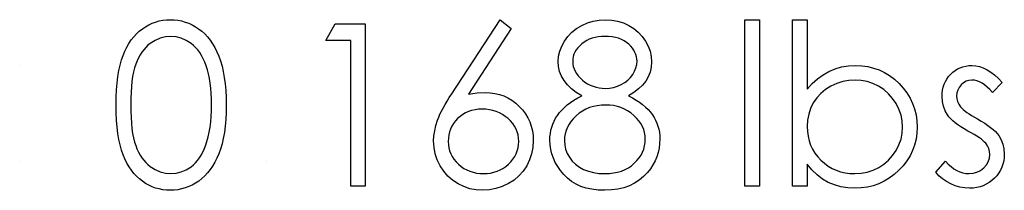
# Model space of a CAD drawing. Header units: inches. Extents: x 7.3 to 43.3, y -43.5 to -20.4.
# Tile 107 of 136: x 40.801 to 41.64, y -39.432 to -39.287. Entities that reach past the tile are written whole.
import ezdxf

# ---------------------------------------------------------------- set-up
doc = ezdxf.new("R2010")
doc.units = ezdxf.units.IN
doc.header["$LTSCALE"] = 0.5
doc.header["$MEASUREMENT"] = 0

msp = doc.modelspace()

# ---------------------------------------------------------------- linework, layer by layer
at = {"color": 7, "linetype": 'Continuous'}
for p, q in [((40.91419, -39.28991), (40.91715, -39.28883)), ((40.91715, -39.28883), (40.92016, -39.28797)), ((40.92016, -39.28797), (40.92325, -39.28737)), ((40.92325, -39.28737), (40.92639, -39.28701)), ((40.92639, -39.28701), (40.92965, -39.2869)), ((40.92965, -39.2869), (40.92965, -39.2869)), ((40.92965, -39.2869), (40.93294, -39.28701)), ((40.93294, -39.28701), (40.93617, -39.28737)), ((40.93617, -39.28737), (40.93929, -39.28797)), ((40.93929, -39.28797), (40.94235, -39.28883)), ((40.94235, -39.28883), (40.94533, -39.28991)), ((41.16928, -39.34978), (41.2104, -39.2869)), ((41.2104, -39.2869), (41.21993, -39.29438)), ((41.28471, -39.2896), (41.28971, -39.28811)), ((41.28971, -39.28811), (41.29487, -39.2872)), ((41.29487, -39.2872), (41.30025, -39.2869)), ((41.30025, -39.2869), (41.30025, -39.2869)), ((41.30025, -39.2869), (41.3055, -39.2872)), ((41.3055, -39.2872), (41.31052, -39.28811)), ((41.31052, -39.28811), (41.31535, -39.28966)), ((41.41886, -39.2869), (41.43123, -39.2869)), ((41.41886, -39.42823), (41.41886, -39.2869)), ((41.43123, -39.2869), (41.43123, -39.2869)), ((41.43123, -39.2869), (41.43123, -39.42823)), ((41.45949, -39.42823), (41.4595, -39.2869)), ((41.4595, -39.2869), (41.4595, -39.2869)), ((41.4595, -39.2869), (41.47186, -39.2869)), ((41.47186, -39.2869), (41.47186, -39.2869)), ((41.47186, -39.2869), (41.47186, -39.3458)), ((40.90083, -39.29888), (40.90326, -39.29664)), ((40.90326, -39.29664), (40.90586, -39.2946)), ((40.90586, -39.2946), (40.90856, -39.2928)), ((40.90856, -39.2928), (40.91135, -39.29123)), ((40.91135, -39.29123), (40.91419, -39.28991)), ((40.94533, -39.28991), (40.94823, -39.29123)), ((40.94823, -39.29123), (40.95107, -39.2928)), ((40.95107, -39.2928), (40.9538, -39.29463)), ((40.9538, -39.29463), (40.95643, -39.29667)), ((40.95643, -39.29667), (40.95894, -39.29899)), ((41.06201, -39.30456), (41.0701, -39.29043)), ((41.0701, -39.29043), (41.09557, -39.29043)), ((41.09557, -39.29043), (41.09557, -39.29043)), ((41.09557, -39.29043), (41.09557, -39.42823)), ((41.21993, -39.29438), (41.18352, -39.35005)), ((41.21993, -39.29438), (41.21993, -39.29438)), ((41.27155, -39.29747), (41.27546, -39.29438)), ((41.27546, -39.29438), (41.27991, -39.29173)), ((41.27991, -39.29173), (41.28471, -39.2896)), ((41.31535, -39.28966), (41.31999, -39.29178)), ((41.31999, -39.29178), (41.32429, -39.29443)), ((41.32429, -39.29443), (41.32808, -39.29755)), ((40.89446, -39.30702), (40.89644, -39.30407)), ((40.89644, -39.30407), (40.89857, -39.30136)), ((40.89857, -39.30136), (40.90083, -39.29888)), ((40.91679, -39.30443), (40.91262, -39.30705)), ((40.92107, -39.30252), (40.91679, -39.30443)), ((40.92551, -39.30142), (40.92107, -39.30252)), ((40.93007, -39.30103), (40.92551, -39.30142)), ((40.93457, -39.30142), (40.93007, -39.30103)), ((40.93007, -39.30103), (40.93007, -39.30103)), ((40.93895, -39.30252), (40.93457, -39.30142)), ((40.9432, -39.30443), (40.93895, -39.30252)), ((40.94737, -39.30705), (40.9432, -39.30443)), ((40.95894, -39.29899), (40.96128, -39.30153)), ((40.96128, -39.30153), (40.96349, -39.30429)), ((40.96349, -39.30429), (40.96556, -39.30732)), ((41.08321, -39.30456), (41.06201, -39.30456)), ((41.06201, -39.30456), (41.06201, -39.30456)), ((41.08321, -39.42823), (41.08321, -39.30456)), ((41.08321, -39.30456), (41.08321, -39.30456)), ((41.26288, -39.30923), (41.2652, -39.305)), ((41.2652, -39.305), (41.26812, -39.301)), ((41.26812, -39.301), (41.27155, -39.29747)), ((41.28413, -39.30459), (41.28201, -39.30589)), ((41.28637, -39.30351), (41.28413, -39.30459)), ((41.28877, -39.3026), (41.28637, -39.30351)), ((41.29128, -39.30191), (41.28877, -39.3026)), ((41.2939, -39.30142), (41.29128, -39.30191)), ((41.29666, -39.30114), (41.2939, -39.30142)), ((41.29956, -39.30103), (41.29666, -39.30114)), ((41.30282, -39.30114), (41.29956, -39.30103)), ((41.30586, -39.30144), (41.30282, -39.30114)), ((41.3087, -39.30197), (41.30586, -39.30144)), ((41.31135, -39.30269), (41.3087, -39.30197)), ((41.31381, -39.30362), (41.31135, -39.30269)), ((41.31607, -39.30478), (41.31381, -39.30362)), ((41.31811, -39.30614), (41.31607, -39.30478)), ((41.32808, -39.29755), (41.33139, -39.30109)), ((41.33139, -39.30109), (41.3342, -39.30506)), ((41.3342, -39.30506), (41.33647, -39.30928)), ((40.88941, -39.31718), (40.89092, -39.31356)), ((40.89092, -39.31356), (40.89261, -39.31017)), ((40.89261, -39.31017), (40.89446, -39.30702)), ((40.90704, -39.31235), (40.90544, -39.31447)), ((40.90878, -39.31039), (40.90704, -39.31235)), ((40.91063, -39.30862), (40.90878, -39.31039)), ((40.91262, -39.30705), (40.91063, -39.30862)), ((40.94936, -39.30865), (40.94737, -39.30705)), ((40.95124, -39.31047), (40.94936, -39.30865)), ((40.95303, -39.31251), (40.95124, -39.31047)), ((40.95469, -39.31478), (40.95303, -39.31251)), ((40.96556, -39.30732), (40.9675, -39.31058)), ((40.9675, -39.31058), (40.96926, -39.31409)), ((40.96926, -39.31409), (40.97092, -39.31784)), ((41.2602, -39.31787), (41.26119, -39.31353)), ((41.26119, -39.31353), (41.26288, -39.30923)), ((41.27527, -39.31246), (41.27417, -39.31431)), ((41.2766, -39.31069), (41.27527, -39.31246)), ((41.27817, -39.30901), (41.2766, -39.31069)), ((41.27999, -39.30738), (41.27817, -39.30901)), ((41.28201, -39.30589), (41.27999, -39.30738)), ((41.31996, -39.30768), (41.31811, -39.30614)), ((41.32162, -39.30937), (41.31996, -39.30768)), ((41.32305, -39.31108), (41.32162, -39.30937)), ((41.32424, -39.31282), (41.32305, -39.31108)), ((41.32523, -39.31461), (41.32424, -39.31282)), ((41.33647, -39.30928), (41.33807, -39.31364)), ((41.33807, -39.31364), (41.33904, -39.31809)), ((40.88687, -39.3254), (40.88805, -39.3211)), ((40.88805, -39.3211), (40.88941, -39.31718)), ((40.90133, -39.3219), (40.9002, -39.32474)), ((40.90257, -39.31925), (40.90133, -39.3219)), ((40.90395, -39.31676), (40.90257, -39.31925)), ((40.90544, -39.31447), (40.90395, -39.31676)), ((40.95623, -39.31726), (40.95469, -39.31478)), ((40.95767, -39.31997), (40.95623, -39.31726)), ((40.95899, -39.32286), (40.95767, -39.31997)), ((40.97092, -39.31784), (40.97238, -39.32187)), ((40.97238, -39.32187), (40.97368, -39.32623)), ((41.25987, -39.32226), (41.2602, -39.31787)), ((41.26017, -39.32656), (41.25987, -39.32226)), ((41.25987, -39.32226), (41.25987, -39.32226)), ((41.27235, -39.3203), (41.27224, -39.32245)), ((41.27224, -39.32245), (41.27224, -39.32245)), ((41.27224, -39.32245), (41.27237, -39.3246)), ((41.27273, -39.31823), (41.27235, -39.3203)), ((41.27334, -39.31624), (41.27273, -39.31823)), ((41.27417, -39.31431), (41.27334, -39.31624)), ((41.32601, -39.31646), (41.32523, -39.31461)), ((41.32656, -39.31831), (41.32601, -39.31646)), ((41.32689, -39.32021), (41.32656, -39.31831)), ((41.32678, -39.32496), (41.327, -39.32217)), ((41.327, -39.32217), (41.32689, -39.32021)), ((41.327, -39.32217), (41.327, -39.32217)), ((41.33904, -39.31809), (41.33937, -39.32264)), ((40.80143, -39.32576), (40.80143, -39.32576)), ((40.88504, -39.33518), (40.88585, -39.3301)), ((40.88585, -39.3301), (40.88687, -39.3254)), ((40.89921, -39.32783), (40.89835, -39.33128)), ((40.9002, -39.32474), (40.89921, -39.32783)), ((40.96021, -39.32601), (40.95899, -39.32286)), ((40.96128, -39.32938), (40.96021, -39.32601)), ((40.96225, -39.33297), (40.96128, -39.32938)), ((40.97368, -39.32623), (40.97476, -39.33092)), ((40.97476, -39.33092), (40.97564, -39.33595)), ((41.26114, -39.33073), (41.26017, -39.32656)), ((41.26268, -39.33476), (41.26114, -39.33073)), ((41.27237, -39.3246), (41.27276, -39.32667)), ((41.27276, -39.32667), (41.27339, -39.32872)), ((41.27339, -39.32872), (41.27433, -39.3307)), ((41.27433, -39.3307), (41.27549, -39.33264)), ((41.32344, -39.3333), (41.32498, -39.33051)), ((41.32498, -39.33051), (41.32612, -39.32775)), ((41.32612, -39.32775), (41.32678, -39.32496)), ((41.33906, -39.32711), (41.33815, -39.33134)), ((41.33937, -39.32264), (41.33906, -39.32711)), ((41.33937, -39.32264), (41.33937, -39.32264)), ((41.48541, -39.33357), (41.49041, -39.33076)), ((41.49041, -39.33076), (41.49568, -39.32858)), ((41.49568, -39.32858), (41.50118, -39.327)), ((41.50118, -39.327), (41.50695, -39.32607)), ((41.50695, -39.32607), (41.51294, -39.32576)), ((41.51294, -39.32576), (41.51294, -39.32576)), ((41.51294, -39.32576), (41.51826, -39.32601)), ((41.51826, -39.32601), (41.52342, -39.32673)), ((41.52342, -39.32673), (41.52837, -39.32792)), ((41.52837, -39.32792), (41.53311, -39.32957)), ((41.53311, -39.32957), (41.53764, -39.33172)), ((41.59577, -39.33153), (41.59776, -39.33001)), ((41.59776, -39.33001), (41.59986, -39.32872)), ((41.59986, -39.32872), (41.60207, -39.32764)), ((41.60207, -39.32764), (41.60441, -39.32681)), ((41.60441, -39.32681), (41.60687, -39.32623)), ((41.60687, -39.32623), (41.60944, -39.32587)), ((41.60944, -39.32587), (41.61214, -39.32576)), ((41.61214, -39.32576), (41.61214, -39.32576)), ((41.61214, -39.32576), (41.61534, -39.32598)), ((41.61534, -39.32598), (41.61855, -39.32665)), ((41.61855, -39.32665), (41.62177, -39.32778)), ((41.62177, -39.32778), (41.625, -39.32935)), ((41.625, -39.32935), (41.62821, -39.33137)), ((40.88441, -39.34064), (40.88504, -39.33518)), ((40.89702, -39.33923), (40.89656, -39.34373)), ((40.8976, -39.33506), (40.89702, -39.33923)), ((40.89835, -39.33128), (40.8976, -39.33506)), ((40.96302, -39.33678), (40.96225, -39.33297)), ((40.96369, -39.34083), (40.96302, -39.33678)), ((40.97564, -39.33595), (40.97633, -39.3413)), ((41.26489, -39.33865), (41.26268, -39.33476)), ((41.26774, -39.34232), (41.26489, -39.33865)), ((41.27549, -39.33264), (41.27693, -39.33454)), ((41.27693, -39.33454), (41.27861, -39.33636)), ((41.27861, -39.33636), (41.28057, -39.33816)), ((41.28057, -39.33816), (41.2827, -39.33981)), ((41.31654, -39.34028), (41.31919, -39.33824)), ((41.31919, -39.33824), (41.32148, -39.33592)), ((41.32148, -39.33592), (41.32344, -39.3333)), ((41.33448, -39.33904), (41.33172, -39.34252)), ((41.33661, -39.33531), (41.33448, -39.33904)), ((41.33815, -39.33134), (41.33661, -39.33531)), ((41.47614, -39.34108), (41.48064, -39.33702)), ((41.48064, -39.33702), (41.48541, -39.33357)), ((41.50728, -39.33846), (41.50209, -39.33945)), ((41.51263, -39.33813), (41.50728, -39.33846)), ((41.51788, -39.33846), (41.51263, -39.33813)), ((41.51263, -39.33813), (41.51263, -39.33813)), ((41.52296, -39.33945), (41.51788, -39.33846)), ((41.53764, -39.33172), (41.542, -39.33435)), ((41.542, -39.33435), (41.54614, -39.33744)), ((41.54614, -39.33744), (41.55009, -39.34103)), ((41.58951, -39.33948), (41.59075, -39.3373)), ((41.59075, -39.3373), (41.59221, -39.33523)), ((41.59221, -39.33523), (41.5939, -39.3333)), ((41.5939, -39.3333), (41.59577, -39.33153)), ((41.60715, -39.33915), (41.60491, -39.34042)), ((41.60955, -39.33838), (41.60715, -39.33915)), ((41.61214, -39.33813), (41.60955, -39.33838)), ((41.61427, -39.33829), (41.61214, -39.33813)), ((41.61214, -39.33813), (41.61214, -39.33813)), ((41.61642, -39.33879), (41.61427, -39.33829)), ((41.61857, -39.33962), (41.61642, -39.33879)), ((41.62821, -39.33137), (41.63144, -39.33382)), ((41.63144, -39.33382), (41.63469, -39.33672)), ((41.63469, -39.33672), (41.63792, -39.34009)), ((40.88366, -39.35276), (40.88394, -39.34652)), ((40.88394, -39.34652), (40.88441, -39.34064)), ((40.89656, -39.34373), (40.89622, -39.34856)), ((40.96418, -39.34511), (40.96369, -39.34083)), ((40.96457, -39.34961), (40.96418, -39.34511)), ((40.97633, -39.3413), (40.97683, -39.34702)), ((40.97683, -39.34702), (40.9771, -39.35303)), ((41.27119, -39.34566), (41.26774, -39.34232)), ((41.27527, -39.34873), (41.27119, -39.34566)), ((41.2827, -39.33981), (41.28493, -39.34125)), ((41.28493, -39.34125), (41.28722, -39.34243)), ((41.28722, -39.34243), (41.28963, -39.34343)), ((41.28963, -39.34343), (41.29211, -39.3442)), ((41.29211, -39.3442), (41.29468, -39.34475)), ((41.29468, -39.34475), (41.29733, -39.34508)), ((41.29733, -39.34508), (41.30006, -39.34519)), ((41.30006, -39.34519), (41.30356, -39.345)), ((41.30006, -39.34519), (41.30006, -39.34519)), ((41.30356, -39.345), (41.30699, -39.34439)), ((41.30699, -39.34439), (41.3103, -39.3434)), ((41.3103, -39.3434), (41.31353, -39.34202)), ((41.31353, -39.34202), (41.31654, -39.34028)), ((41.32838, -39.34572), (41.32438, -39.34873)), ((41.33172, -39.34252), (41.32838, -39.34572)), ((41.47186, -39.3458), (41.47614, -39.34108)), ((41.47186, -39.3458), (41.47186, -39.3458)), ((41.48749, -39.34627), (41.48346, -39.34958)), ((41.49207, -39.3434), (41.48749, -39.34627)), ((41.49701, -39.34108), (41.49207, -39.3434)), ((41.50209, -39.33945), (41.49701, -39.34108)), ((41.5279, -39.34108), (41.52296, -39.33945)), ((41.53264, -39.3434), (41.5279, -39.34108)), ((41.53709, -39.3463), (41.53264, -39.3434)), ((41.54106, -39.34972), (41.53709, -39.3463)), ((41.55009, -39.34103), (41.55371, -39.34495)), ((41.55371, -39.34495), (41.55682, -39.34906)), ((41.5868, -39.34939), (41.58713, -39.34674)), ((41.58713, -39.34674), (41.58771, -39.3442)), ((41.58771, -39.3442), (41.58849, -39.34177)), ((41.58849, -39.34177), (41.58951, -39.33948)), ((41.60002, -39.3466), (41.59931, -39.34906)), ((41.60121, -39.34434), (41.60002, -39.3466)), ((41.60289, -39.34221), (41.60121, -39.34434)), ((41.60491, -39.34042), (41.60289, -39.34221)), ((41.62075, -39.34078), (41.61857, -39.33962)), ((41.62291, -39.34227), (41.62075, -39.34078)), ((41.62511, -39.34409), (41.62291, -39.34227)), ((41.62732, -39.34624), (41.62511, -39.34409)), ((41.62953, -39.34873), (41.62732, -39.34624)), ((41.63792, -39.34009), (41.62953, -39.34873)), ((40.88358, -39.35938), (40.88366, -39.35276)), ((40.896, -39.35378), (40.89595, -39.35933)), ((40.89622, -39.34856), (40.896, -39.35378)), ((40.96476, -39.35436), (40.96457, -39.34961)), ((40.96485, -39.35933), (40.96476, -39.35436)), ((40.9771, -39.35303), (40.97721, -39.35938)), ((41.16353, -39.35902), (41.16527, -39.35607)), ((41.16527, -39.35607), (41.1672, -39.35298)), ((41.1672, -39.35298), (41.16928, -39.34978)), ((41.16928, -39.34978), (41.16928, -39.34978)), ((41.18352, -39.35005), (41.19081, -39.34906)), ((41.18352, -39.35005), (41.18352, -39.35005)), ((41.19081, -39.34906), (41.19779, -39.34873)), ((41.19779, -39.34873), (41.19779, -39.34873)), ((41.19779, -39.34873), (41.20199, -39.34892)), ((41.20199, -39.34892), (41.20602, -39.34947)), ((41.20602, -39.34947), (41.20988, -39.35038)), ((41.20988, -39.35038), (41.21358, -39.35168)), ((41.21358, -39.35168), (41.21711, -39.35334)), ((41.21711, -39.35334), (41.22051, -39.35535)), ((41.22051, -39.35535), (41.22371, -39.35775)), ((41.27033, -39.35723), (41.27331, -39.35524)), ((41.27331, -39.35524), (41.27651, -39.35331)), ((41.27999, -39.35146), (41.27527, -39.34873)), ((41.27651, -39.35331), (41.27999, -39.35146)), ((41.27999, -39.35146), (41.27999, -39.35146)), ((41.31979, -39.35146), (41.32316, -39.35326)), ((41.32438, -39.34873), (41.3198, -39.35146)), ((41.32316, -39.35326), (41.32628, -39.3551)), ((41.32628, -39.3551), (41.32915, -39.35704)), ((41.47998, -39.35337), (41.47708, -39.35762)), ((41.48346, -39.34958), (41.47998, -39.35337)), ((41.54454, -39.35367), (41.54106, -39.34972)), ((41.54755, -39.35814), (41.54454, -39.35367)), ((41.55682, -39.34906), (41.55947, -39.35339)), ((41.55947, -39.35339), (41.56166, -39.35792)), ((41.58669, -39.35218), (41.5868, -39.34939)), ((41.58697, -39.35643), (41.58669, -39.35218)), ((41.58669, -39.35218), (41.58669, -39.35218)), ((41.59931, -39.34906), (41.59906, -39.35168)), ((41.59906, -39.35168), (41.59906, -39.35168)), ((41.59906, -39.35168), (41.59928, -39.35406)), ((41.59928, -39.35406), (41.59991, -39.35635)), ((41.62953, -39.34873), (41.62953, -39.34873)), ((40.88366, -39.36595), (40.88358, -39.35938)), ((40.89595, -39.35933), (40.896, -39.36485)), ((40.96451, -39.3691), (40.96476, -39.3643)), ((40.96476, -39.3643), (40.96485, -39.35933)), ((40.96485, -39.35933), (40.96485, -39.35933)), ((40.97721, -39.35938), (40.9771, -39.3657)), ((40.97721, -39.35938), (40.97721, -39.35938)), ((41.16053, -39.36463), (41.16193, -39.36189)), ((41.16193, -39.36189), (41.16353, -39.35902)), ((41.18622, -39.36399), (41.18352, -39.36485)), ((41.18907, -39.36336), (41.18622, -39.36399)), ((41.19205, -39.363), (41.18907, -39.36336)), ((41.19519, -39.36286), (41.19205, -39.363)), ((41.19837, -39.363), (41.19519, -39.36286)), ((41.20141, -39.36336), (41.19837, -39.363)), ((41.20433, -39.36399), (41.20141, -39.36336)), ((41.20715, -39.36485), (41.20433, -39.36399)), ((41.22371, -39.35775), (41.22677, -39.36051)), ((41.22677, -39.36051), (41.22956, -39.36355)), ((41.22956, -39.36355), (41.23199, -39.36675)), ((41.26095, -39.36584), (41.26291, -39.36361)), ((41.26291, -39.36361), (41.26514, -39.36143)), ((41.26514, -39.36143), (41.26763, -39.3593)), ((41.26763, -39.3593), (41.27033, -39.35723)), ((41.28063, -39.36446), (41.27787, -39.36631)), ((41.28355, -39.36289), (41.28063, -39.36446)), ((41.28662, -39.36159), (41.28355, -39.36289)), ((41.28982, -39.3606), (41.28662, -39.36159)), ((41.29319, -39.35991), (41.28982, -39.3606)), ((41.29669, -39.35947), (41.29319, -39.35991)), ((41.30036, -39.35933), (41.29669, -39.35947)), ((41.30379, -39.35947), (41.30036, -39.35933)), ((41.30707, -39.35988), (41.30379, -39.35947)), ((41.31024, -39.36057), (41.30707, -39.35988)), ((41.31328, -39.36154), (41.31024, -39.36057)), ((41.31621, -39.36278), (41.31328, -39.36154)), ((41.319, -39.3643), (41.31621, -39.36278)), ((41.32165, -39.36609), (41.319, -39.3643)), ((41.32915, -39.35704), (41.3318, -39.359)), ((41.3318, -39.359), (41.33423, -39.36104)), ((41.33423, -39.36104), (41.33641, -39.36316)), ((41.33641, -39.36316), (41.33834, -39.36532)), ((41.47479, -39.36223), (41.47316, -39.36708)), ((41.47708, -39.35762), (41.47479, -39.36223)), ((41.54998, -39.36294), (41.54755, -39.35814)), ((41.55175, -39.36786), (41.54998, -39.36294)), ((41.56166, -39.35792), (41.56334, -39.36264)), ((41.56334, -39.36264), (41.56453, -39.36758)), ((41.58785, -39.3604), (41.58697, -39.35643)), ((41.58929, -39.36419), (41.58785, -39.3604)), ((41.5913, -39.36769), (41.58929, -39.36419)), ((41.59991, -39.35635), (41.60099, -39.35861)), ((41.60099, -39.35861), (41.60248, -39.36082)), ((41.60248, -39.36082), (41.60248, -39.36082)), ((41.60248, -39.36082), (41.60345, -39.36195)), ((41.60345, -39.36195), (41.60466, -39.36311)), ((41.60466, -39.36311), (41.6061, -39.36435)), ((41.6061, -39.36435), (41.60778, -39.36562)), ((40.88394, -39.37216), (40.88366, -39.36595)), ((40.88441, -39.37802), (40.88394, -39.37216)), ((40.896, -39.36485), (40.89622, -39.37004)), ((40.89622, -39.37004), (40.89656, -39.3749)), ((40.9641, -39.37371), (40.96451, -39.3691)), ((40.97683, -39.37169), (40.97633, -39.37738)), ((40.9771, -39.3657), (40.97683, -39.37169)), ((41.15578, -39.37669), (41.15724, -39.37211)), ((41.15724, -39.37211), (41.15818, -39.36973)), ((41.15818, -39.36973), (41.15926, -39.36722)), ((41.15926, -39.36722), (41.16053, -39.36463)), ((41.17427, -39.37087), (41.17239, -39.37291)), ((41.17637, -39.36899), (41.17427, -39.37087)), ((41.17861, -39.36736), (41.17637, -39.36899)), ((41.18098, -39.36598), (41.17861, -39.36736)), ((41.18352, -39.36485), (41.18098, -39.36598)), ((41.20982, -39.36598), (41.20715, -39.36485)), ((41.21239, -39.36736), (41.20982, -39.36598)), ((41.21485, -39.36899), (41.21239, -39.36736)), ((41.21719, -39.37087), (41.21485, -39.36899)), ((41.21932, -39.37291), (41.21719, -39.37087)), ((41.23199, -39.36675), (41.23403, -39.37012)), ((41.23403, -39.37012), (41.23569, -39.37365)), ((41.25642, -39.37299), (41.25772, -39.37053)), ((41.25772, -39.37053), (41.25921, -39.36816)), ((41.25921, -39.36816), (41.26095, -39.36584)), ((41.2729, -39.37076), (41.27086, -39.37316)), ((41.27527, -39.36844), (41.2729, -39.37076)), ((41.27787, -39.36631), (41.27527, -39.36844)), ((41.32418, -39.36816), (41.32165, -39.36609)), ((41.3265, -39.3704), (41.32418, -39.36816)), ((41.32852, -39.37272), (41.3265, -39.3704)), ((41.3302, -39.37512), (41.32852, -39.37272)), ((41.33834, -39.36532), (41.34006, -39.36755)), ((41.34006, -39.36755), (41.34155, -39.36984)), ((41.34155, -39.36984), (41.34284, -39.37222)), ((41.34284, -39.37222), (41.34395, -39.37468)), ((41.47219, -39.37225), (41.47186, -39.37768)), ((41.47316, -39.36708), (41.47219, -39.37225)), ((41.55277, -39.37291), (41.55175, -39.36786)), ((41.56453, -39.36758), (41.56524, -39.37272)), ((41.56524, -39.37272), (41.56549, -39.37807)), ((41.59257, -39.36938), (41.5913, -39.36769)), ((41.5913, -39.36769), (41.5913, -39.36769)), ((41.59412, -39.37109), (41.59257, -39.36938)), ((41.59588, -39.3728), (41.59412, -39.37109)), ((41.59793, -39.37451), (41.59588, -39.3728)), ((41.60778, -39.36562), (41.60971, -39.36695)), ((41.60971, -39.36695), (41.61187, -39.3683)), ((41.61187, -39.3683), (41.61424, -39.36973)), ((41.61424, -39.36973), (41.61686, -39.3712)), ((41.61686, -39.3712), (41.61686, -39.3712)), ((41.61686, -39.3712), (41.62006, -39.37302)), ((40.88507, -39.38345), (40.88441, -39.37802)), ((40.89656, -39.3749), (40.897, -39.37937)), ((40.897, -39.37937), (40.8976, -39.38351)), ((40.9628, -39.38235), (40.96355, -39.37813)), ((40.96355, -39.37813), (40.9641, -39.37371)), ((40.97633, -39.37738), (40.97567, -39.38271)), ((41.15409, -39.38555), (41.15473, -39.38116)), ((41.15473, -39.38116), (41.15578, -39.37669)), ((41.16825, -39.37973), (41.16737, -39.38221)), ((41.16939, -39.37735), (41.16825, -39.37973)), ((41.17077, -39.37509), (41.16939, -39.37735)), ((41.17239, -39.37291), (41.17077, -39.37509)), ((41.22117, -39.37509), (41.21932, -39.37291)), ((41.22274, -39.37735), (41.22117, -39.37509)), ((41.22404, -39.37973), (41.22274, -39.37735)), ((41.22503, -39.38221), (41.22404, -39.37973)), ((41.23569, -39.37365), (41.23699, -39.37738)), ((41.23699, -39.37738), (41.23792, -39.38127)), ((41.25322, -39.38351), (41.25371, -39.38078)), ((41.25371, -39.38078), (41.2544, -39.3781)), ((41.2544, -39.3781), (41.25531, -39.3755)), ((41.25531, -39.3755), (41.25642, -39.37299)), ((41.26658, -39.38097), (41.2658, -39.38376)), ((41.26771, -39.37826), (41.26658, -39.38097)), ((41.26912, -39.37567), (41.26771, -39.37826)), ((41.27086, -39.37316), (41.26912, -39.37567)), ((41.33161, -39.3776), (41.3302, -39.37512)), ((41.33269, -39.38017), (41.33161, -39.3776)), ((41.33346, -39.38282), (41.33269, -39.38017)), ((41.34395, -39.37468), (41.34483, -39.37719)), ((41.34483, -39.37719), (41.34555, -39.37981)), ((41.34555, -39.37981), (41.34605, -39.38249)), ((41.47186, -39.37768), (41.47186, -39.37768)), ((41.47186, -39.37768), (41.47205, -39.38185)), ((41.55313, -39.37807), (41.55277, -39.37291)), ((41.55279, -39.38323), (41.55313, -39.37807)), ((41.55313, -39.37807), (41.55313, -39.37807)), ((41.56549, -39.37807), (41.56524, -39.38334)), ((41.56549, -39.37807), (41.56549, -39.37807)), ((41.60024, -39.37622), (41.59793, -39.37451)), ((41.60278, -39.37796), (41.60024, -39.37622)), ((41.6056, -39.3797), (41.60278, -39.37796)), ((41.60866, -39.38144), (41.6056, -39.3797)), ((41.62006, -39.37302), (41.62299, -39.37481)), ((41.62299, -39.37481), (41.62567, -39.37661)), ((41.62567, -39.37661), (41.62807, -39.37837)), ((41.62807, -39.37837), (41.63019, -39.38014)), ((41.63019, -39.38014), (41.63207, -39.38188)), ((40.8859, -39.38853), (40.88507, -39.38345)), ((40.88689, -39.39325), (40.8859, -39.38853)), ((40.8976, -39.38351), (40.89832, -39.38732)), ((40.89832, -39.38732), (40.89918, -39.39077)), ((40.96084, -39.39027), (40.96192, -39.38641)), ((40.96192, -39.38641), (40.9628, -39.38235)), ((40.97478, -39.3877), (40.97371, -39.39237)), ((40.97567, -39.38271), (40.97478, -39.3877)), ((41.15387, -39.3898), (41.15409, -39.38555)), ((41.16638, -39.38748), (41.16624, -39.3903)), ((41.16674, -39.38481), (41.16638, -39.38748)), ((41.16737, -39.38221), (41.16674, -39.38481)), ((41.22572, -39.38481), (41.22503, -39.38221)), ((41.22617, -39.38748), (41.22572, -39.38481)), ((41.2263, -39.3903), (41.22617, -39.38748)), ((41.23792, -39.38127), (41.23848, -39.38533)), ((41.23867, -39.38955), (41.23834, -39.39532)), ((41.23848, -39.38533), (41.23867, -39.38955)), ((41.23867, -39.38955), (41.23867, -39.38955)), ((41.2528, -39.38922), (41.25291, -39.38632)), ((41.253, -39.39317), (41.2528, -39.38922)), ((41.2528, -39.38922), (41.2528, -39.38922)), ((41.25291, -39.38632), (41.25322, -39.38351)), ((41.26533, -39.38666), (41.26517, -39.38964)), ((41.2658, -39.38376), (41.26533, -39.38666)), ((41.3339, -39.38552), (41.33346, -39.38282)), ((41.33407, -39.38834), (41.3339, -39.38552)), ((41.33393, -39.39124), (41.33407, -39.38834)), ((41.33407, -39.38834), (41.33407, -39.38834)), ((41.34605, -39.38249), (41.34632, -39.38525)), ((41.34643, -39.38809), (41.34627, -39.39207)), ((41.34632, -39.38525), (41.34643, -39.38809)), ((41.34643, -39.38809), (41.34643, -39.38809)), ((41.47205, -39.38185), (41.47261, -39.38585)), ((41.47261, -39.38585), (41.47352, -39.38969)), ((41.55003, -39.39314), (41.55175, -39.38823)), ((41.55175, -39.38823), (41.55279, -39.38323)), ((41.56453, -39.38842), (41.56331, -39.39331)), ((41.56524, -39.38334), (41.56453, -39.38842)), ((41.61151, -39.38298), (41.60866, -39.38144)), ((41.60866, -39.38144), (41.60866, -39.38144)), ((41.61407, -39.38445), (41.61151, -39.38298)), ((41.61639, -39.38583), (41.61407, -39.38445)), ((41.61843, -39.38715), (41.61639, -39.38583)), ((41.6202, -39.38842), (41.61843, -39.38715)), ((41.62172, -39.38964), (41.6202, -39.38842)), ((41.63207, -39.38188), (41.63367, -39.38362)), ((41.63367, -39.38362), (41.635, -39.38533)), ((41.635, -39.38533), (41.635, -39.38533)), ((41.635, -39.38533), (41.63704, -39.38889)), ((41.63704, -39.38889), (41.63853, -39.39267)), ((40.88811, -39.39759), (40.88689, -39.39325)), ((40.88949, -39.40153), (40.88811, -39.39759)), ((40.89918, -39.39077), (40.90017, -39.39386)), ((40.90017, -39.39386), (40.9013, -39.3967)), ((40.9013, -39.3967), (40.90255, -39.39935)), ((40.95731, -39.39952), (40.95852, -39.39684)), ((40.95852, -39.39684), (40.95963, -39.39397)), ((40.95963, -39.39397), (40.96084, -39.39027)), ((40.95963, -39.39397), (40.95963, -39.39397)), ((40.97246, -39.39673), (40.971, -39.40073)), ((40.97371, -39.39237), (40.97246, -39.39673)), ((41.15423, -39.39535), (41.15387, -39.3898)), ((41.15387, -39.3898), (41.15387, -39.3898)), ((41.15525, -39.40073), (41.15423, -39.39535)), ((41.16624, -39.3903), (41.16624, -39.3903)), ((41.16624, -39.3903), (41.16638, -39.39309)), ((41.16638, -39.39309), (41.16679, -39.39574)), ((41.16679, -39.39574), (41.16748, -39.39833)), ((41.22506, -39.39833), (41.22575, -39.39574)), ((41.22575, -39.39574), (41.22617, -39.39309)), ((41.22617, -39.39309), (41.2263, -39.3903)), ((41.2263, -39.3903), (41.2263, -39.3903)), ((41.23834, -39.39532), (41.23729, -39.40082)), ((41.25355, -39.39703), (41.253, -39.39317)), ((41.25446, -39.40082), (41.25355, -39.39703)), ((41.26517, -39.38964), (41.26517, -39.38964)), ((41.26517, -39.38964), (41.26544, -39.39334)), ((41.26544, -39.39334), (41.26625, -39.3969)), ((41.26625, -39.3969), (41.2676, -39.4004)), ((41.33172, -39.39932), (41.33274, -39.39673)), ((41.33274, -39.39673), (41.33349, -39.39403)), ((41.33349, -39.39403), (41.33393, -39.39124)), ((41.34577, -39.39593), (41.34497, -39.39968)), ((41.34627, -39.39207), (41.34577, -39.39593)), ((41.47352, -39.38969), (41.47479, -39.39334)), ((41.47479, -39.39334), (41.47644, -39.39681)), ((41.47644, -39.39681), (41.47846, -39.40013)), ((41.54462, -39.40231), (41.5476, -39.39789)), ((41.5476, -39.39789), (41.55003, -39.39314)), ((41.5616, -39.398), (41.55942, -39.4025)), ((41.56331, -39.39331), (41.5616, -39.398)), ((41.62296, -39.39077), (41.62172, -39.38964)), ((41.62393, -39.39182), (41.62296, -39.39077)), ((41.62542, -39.394), (41.62393, -39.39182)), ((41.62393, -39.39182), (41.62393, -39.39182)), ((41.62647, -39.39632), (41.62542, -39.394)), ((41.6271, -39.3988), (41.62647, -39.39632)), ((41.63853, -39.39267), (41.63939, -39.39667)), ((41.63939, -39.39667), (41.63969, -39.4009)), ((40.89103, -39.40518), (40.88949, -39.40153)), ((40.89275, -39.4086), (40.89103, -39.40518)), ((40.90255, -39.39935), (40.9039, -39.40184)), ((40.9039, -39.40184), (40.90539, -39.40413)), ((40.90539, -39.40413), (40.90702, -39.40625)), ((40.90702, -39.40625), (40.90876, -39.40821)), ((40.95289, -39.40645), (40.95449, -39.40432)), ((40.95449, -39.40432), (40.95596, -39.40203)), ((40.95596, -39.40203), (40.95731, -39.39952)), ((40.96937, -39.40446), (40.96761, -39.40794)), ((40.971, -39.40073), (40.96937, -39.40446)), ((41.15699, -39.40592), (41.15525, -39.40073)), ((41.15939, -39.41097), (41.15699, -39.40592)), ((41.16748, -39.39833), (41.16845, -39.40079)), ((41.16845, -39.40079), (41.16966, -39.40316)), ((41.16966, -39.40316), (41.17118, -39.4054)), ((41.17118, -39.4054), (41.17295, -39.40758)), ((41.21957, -39.40758), (41.22136, -39.4054)), ((41.22136, -39.4054), (41.22285, -39.40316)), ((41.22285, -39.40316), (41.2241, -39.40079)), ((41.2241, -39.40079), (41.22506, -39.39833)), ((41.23558, -39.406), (41.23315, -39.41095)), ((41.23729, -39.40082), (41.23558, -39.406)), ((41.25576, -39.40451), (41.25446, -39.40082)), ((41.25744, -39.40813), (41.25576, -39.40451)), ((41.2676, -39.4004), (41.26947, -39.40377)), ((41.26947, -39.40377), (41.27185, -39.40692)), ((41.32689, -39.40661), (41.32879, -39.40427)), ((41.32879, -39.40427), (41.33042, -39.40184)), ((41.33042, -39.40184), (41.33172, -39.39932)), ((41.34384, -39.4033), (41.34235, -39.40683)), ((41.34497, -39.39968), (41.34384, -39.4033)), ((41.47846, -39.40013), (41.48083, -39.40324)), ((41.48083, -39.40324), (41.48357, -39.4062)), ((41.48357, -39.4062), (41.48657, -39.40888)), ((41.5372, -39.40959), (41.54115, -39.4062)), ((41.54115, -39.4062), (41.54462, -39.40231)), ((41.55942, -39.4025), (41.55674, -39.40678)), ((41.62603, -39.40752), (41.62699, -39.4046)), ((41.62699, -39.4046), (41.62732, -39.40142)), ((41.62732, -39.40142), (41.6271, -39.3988)), ((41.62732, -39.40142), (41.62732, -39.40142)), ((41.63955, -39.40388), (41.63916, -39.40675)), ((41.63969, -39.4009), (41.63955, -39.40388)), ((41.63969, -39.4009), (41.63969, -39.4009)), ((40.80143, -39.40703), (40.80143, -39.40703)), ((40.8946, -39.41177), (40.89275, -39.4086)), ((40.89658, -39.4147), (40.8946, -39.41177)), ((40.89871, -39.41743), (40.89658, -39.4147)), ((40.90876, -39.40821), (40.91063, -39.40998)), ((40.91063, -39.40998), (40.91262, -39.41158)), ((40.91262, -39.41158), (40.91682, -39.41423)), ((40.91682, -39.41423), (40.92112, -39.41611)), ((40.93904, -39.41614), (40.94329, -39.41431)), ((40.94329, -39.41431), (40.9474, -39.41172)), ((40.9474, -39.41172), (40.94936, -39.41015)), ((40.94936, -39.41015), (40.95118, -39.40841)), ((40.95118, -39.40841), (40.95289, -39.40645)), ((40.96363, -39.41423), (40.96142, -39.41702)), ((40.9657, -39.41119), (40.96363, -39.41423)), ((40.96761, -39.40794), (40.9657, -39.41119)), ((41.01166, -39.40703), (41.01166, -39.40703)), ((41.1624, -39.41564), (41.15939, -39.41097)), ((41.17295, -39.40758), (41.17502, -39.40962)), ((41.17502, -39.40962), (41.17728, -39.4115)), ((41.17728, -39.4115), (41.17965, -39.41313)), ((41.17965, -39.41313), (41.18214, -39.41451)), ((41.18214, -39.41451), (41.18473, -39.41561)), ((41.20781, -39.41561), (41.2104, -39.41451)), ((41.2104, -39.41451), (41.21289, -39.41313)), ((41.21289, -39.41313), (41.21523, -39.4115)), ((41.21523, -39.4115), (41.2175, -39.40962)), ((41.2175, -39.40962), (41.21957, -39.40758)), ((41.23315, -39.41095), (41.23011, -39.41547)), ((41.25945, -39.41166), (41.25744, -39.40813)), ((41.26186, -39.41511), (41.25945, -39.41166)), ((41.27185, -39.40692), (41.27466, -39.40965)), ((41.27466, -39.40965), (41.27789, -39.41205)), ((41.27789, -39.41205), (41.28157, -39.41404)), ((41.28157, -39.41404), (41.28562, -39.41561)), ((41.31375, -39.41542), (41.31679, -39.4142)), ((41.31679, -39.4142), (41.31963, -39.41268)), ((41.31963, -39.41268), (41.32228, -39.41092)), ((41.32228, -39.41092), (41.32471, -39.40885)), ((41.32471, -39.40885), (41.32689, -39.40661)), ((41.33846, -39.41349), (41.336, -39.41663)), ((41.34055, -39.4102), (41.33846, -39.41349)), ((41.34235, -39.40683), (41.34055, -39.4102)), ((41.47592, -39.41453), (41.47186, -39.40959)), ((41.47186, -39.40959), (41.47186, -39.40959)), ((41.47186, -39.40959), (41.47186, -39.42823)), ((41.48025, -39.41879), (41.47592, -39.41453)), ((41.48657, -39.40888), (41.48978, -39.41119)), ((41.48978, -39.41119), (41.49312, -39.41315)), ((41.49312, -39.41315), (41.49665, -39.41476)), ((41.49665, -39.41476), (41.50035, -39.41602)), ((41.52304, -39.41633), (41.52801, -39.4147)), ((41.52801, -39.4147), (41.53278, -39.41244)), ((41.53278, -39.41244), (41.5372, -39.40959)), ((41.55359, -39.41089), (41.54995, -39.41478)), ((41.55674, -39.40678), (41.55359, -39.41089)), ((41.58139, -39.41636), (41.58959, -39.40703)), ((41.58959, -39.40703), (41.58959, -39.40703)), ((41.58959, -39.40703), (41.59196, -39.40951)), ((41.59196, -39.40951), (41.59436, -39.41166)), ((41.59436, -39.41166), (41.59682, -39.41349)), ((41.59682, -39.41349), (41.59928, -39.41498)), ((41.6194, -39.41492), (41.62213, -39.4128)), ((41.62213, -39.4128), (41.6244, -39.41028)), ((41.6244, -39.41028), (41.62603, -39.40752)), ((41.63638, -39.41467), (41.63494, -39.41707)), ((41.63759, -39.41213), (41.63638, -39.41467)), ((41.6385, -39.40951), (41.63759, -39.41213)), ((41.63916, -39.40675), (41.6385, -39.40951)), ((40.90097, -39.41992), (40.89871, -39.41743)), ((40.9034, -39.42215), (40.90097, -39.41992)), ((40.90597, -39.42417), (40.9034, -39.42215)), ((40.92112, -39.41611), (40.92554, -39.41724)), ((40.92554, -39.41724), (40.93007, -39.41763)), ((40.93007, -39.41763), (40.93462, -39.41727)), ((40.93007, -39.41763), (40.93007, -39.41763)), ((40.93462, -39.41727), (40.93904, -39.41614)), ((40.95654, -39.42188), (40.95389, -39.42395)), ((40.95905, -39.41956), (40.95654, -39.42188)), ((40.96142, -39.41702), (40.95905, -39.41956)), ((41.16596, -39.41975), (41.1624, -39.41564)), ((41.17002, -39.42331), (41.16596, -39.41975)), ((41.18473, -39.41561), (41.18744, -39.41649)), ((41.18744, -39.41649), (41.19028, -39.41713)), ((41.19028, -39.41713), (41.19321, -39.41749)), ((41.19321, -39.41749), (41.19627, -39.41763)), ((41.19627, -39.41763), (41.19934, -39.41749)), ((41.19627, -39.41763), (41.19627, -39.41763)), ((41.19934, -39.41749), (41.20226, -39.41713)), ((41.20226, -39.41713), (41.2051, -39.41649)), ((41.2051, -39.41649), (41.20781, -39.41561)), ((41.22227, -39.42306), (41.21747, -39.42613)), ((41.22647, -39.4195), (41.22227, -39.42306)), ((41.23011, -39.41547), (41.22647, -39.4195)), ((41.26464, -39.41848), (41.26186, -39.41511)), ((41.26779, -39.4216), (41.26464, -39.41848)), ((41.27127, -39.42428), (41.26779, -39.4216)), ((41.28562, -39.41561), (41.28996, -39.41671)), ((41.28996, -39.41671), (41.29462, -39.41741)), ((41.29462, -39.41741), (41.29956, -39.41763)), ((41.29956, -39.41763), (41.30343, -39.41749)), ((41.29956, -39.41763), (41.29956, -39.41763)), ((41.30343, -39.41749), (41.30707, -39.41707)), ((41.30707, -39.41707), (41.31052, -39.41638)), ((41.31052, -39.41638), (41.31375, -39.41542)), ((41.33263, -39.42017), (41.32893, -39.42326)), ((41.336, -39.41663), (41.33263, -39.42017)), ((41.336, -39.41663), (41.336, -39.41663)), ((41.48489, -39.42229), (41.48025, -39.41879)), ((41.48983, -39.42511), (41.48489, -39.42229)), ((41.50035, -39.41602), (41.50421, -39.41691)), ((41.50421, -39.41691), (41.50824, -39.41746)), ((41.50824, -39.41746), (41.51244, -39.41763)), ((41.51244, -39.41763), (41.51785, -39.41729)), ((41.51785, -39.41729), (41.52304, -39.41633)), ((41.54178, -39.42144), (41.53742, -39.42406)), ((41.54598, -39.41834), (41.54178, -39.42144)), ((41.54995, -39.41478), (41.54598, -39.41834)), ((41.58407, -39.41936), (41.58139, -39.41636)), ((41.58139, -39.41636), (41.58139, -39.41636)), ((41.58708, -39.42204), (41.58407, -39.41936)), ((41.59042, -39.42439), (41.58708, -39.42204)), ((41.59928, -39.41498), (41.60179, -39.41614)), ((41.60179, -39.41614), (41.60436, -39.41696)), ((41.60436, -39.41696), (41.60692, -39.41746)), ((41.60692, -39.41746), (41.60955, -39.41763)), ((41.60955, -39.41763), (41.61311, -39.41732)), ((41.60955, -39.41763), (41.60955, -39.41763)), ((41.61311, -39.41732), (41.61639, -39.41641)), ((41.61639, -39.41641), (41.6194, -39.41492)), ((41.63124, -39.42155), (41.62906, -39.42353)), ((41.63323, -39.41936), (41.63124, -39.42155)), ((41.63494, -39.41707), (41.63323, -39.41936)), ((40.90865, -39.42593), (40.90597, -39.42417)), ((40.91141, -39.42748), (40.90865, -39.42593)), ((40.91425, -39.42881), (40.91141, -39.42748)), ((40.91718, -39.42985), (40.91425, -39.42881)), ((40.92016, -39.43068), (40.91718, -39.42985)), ((40.92325, -39.43129), (40.92016, -39.43068)), ((40.92639, -39.43165), (40.92325, -39.43129)), ((40.93617, -39.43126), (40.93294, -39.43165)), ((40.93931, -39.43065), (40.93617, -39.43126)), ((40.94238, -39.4298), (40.93931, -39.43065)), ((40.94536, -39.42869), (40.94238, -39.4298)), ((40.94828, -39.42737), (40.94536, -39.42869)), ((40.95113, -39.42577), (40.94828, -39.42737)), ((40.95389, -39.42395), (40.95113, -39.42577)), ((41.09557, -39.42823), (41.08321, -39.42823)), ((41.08321, -39.42823), (41.08321, -39.42823)), ((41.09557, -39.42823), (41.09557, -39.42823)), ((41.1746, -39.42632), (41.17002, -39.42331)), ((41.17954, -39.42869), (41.1746, -39.42632)), ((41.18471, -39.43041), (41.17954, -39.42869)), ((41.19006, -39.43143), (41.18471, -39.43041)), ((41.19561, -39.43176), (41.19006, -39.43143)), ((41.20138, -39.4314), (41.19561, -39.43176)), ((41.20693, -39.43035), (41.20138, -39.4314)), ((41.21231, -39.42858), (41.20693, -39.43035)), ((41.21747, -39.42613), (41.21231, -39.42858)), ((41.27508, -39.42657), (41.27127, -39.42428)), ((41.27927, -39.42845), (41.27508, -39.42657)), ((41.28377, -39.42988), (41.27927, -39.42845)), ((41.28866, -39.43093), (41.28377, -39.42988)), ((41.29388, -39.43154), (41.28866, -39.43093)), ((41.29942, -39.43176), (41.29388, -39.43154)), ((41.30519, -39.43151), (41.29942, -39.43176)), ((41.31063, -39.43082), (41.30519, -39.43151)), ((41.31571, -39.42963), (41.31063, -39.43082)), ((41.32046, -39.42798), (41.31571, -39.42963)), ((41.32487, -39.42585), (41.32046, -39.42798)), ((41.32893, -39.42326), (41.32487, -39.42585)), ((41.43123, -39.42823), (41.41886, -39.42823)), ((41.41886, -39.42823), (41.41886, -39.42823)), ((41.43123, -39.42823), (41.43123, -39.42823)), ((41.47186, -39.42823), (41.4595, -39.42823)), ((41.47186, -39.42823), (41.47186, -39.42823)), ((41.49508, -39.42723), (41.48983, -39.42511)), ((41.5006, -39.42878), (41.49508, -39.42723)), ((41.50642, -39.42969), (41.5006, -39.42878)), ((41.51255, -39.42999), (41.50642, -39.42969)), ((41.5179, -39.42974), (41.51255, -39.42999)), ((41.51255, -39.42999), (41.51255, -39.42999)), ((41.52309, -39.42905), (41.5179, -39.42974)), ((41.52806, -39.42787), (41.52309, -39.42905)), ((41.53284, -39.42618), (41.52806, -39.42787)), ((41.53742, -39.42406), (41.53284, -39.42618)), ((41.59409, -39.42638), (41.59042, -39.42439)), ((41.59798, -39.42795), (41.59409, -39.42638)), ((41.60196, -39.42908), (41.59798, -39.42795)), ((41.60601, -39.42977), (41.60196, -39.42908)), ((41.61018, -39.42999), (41.60601, -39.42977)), ((41.61327, -39.42985), (41.61018, -39.42999)), ((41.61018, -39.42999), (41.61018, -39.42999)), ((41.61623, -39.42947), (41.61327, -39.42985)), ((41.61907, -39.42881), (41.61623, -39.42947)), ((41.62177, -39.42787), (41.61907, -39.42881)), ((41.62434, -39.42668), (41.62177, -39.42787)), ((41.62677, -39.42524), (41.62434, -39.42668)), ((41.62906, -39.42353), (41.62677, -39.42524)), ((40.92965, -39.43176), (40.92639, -39.43165)), ((40.93294, -39.43165), (40.92965, -39.43176)), ((40.92965, -39.43176), (40.92965, -39.43176)), ((41.19561, -39.43176), (41.19561, -39.43176)), ((41.29942, -39.43176), (41.29942, -39.43176))]:
    msp.add_line(p, q, dxfattribs=at)

doc.saveas('drawing.dxf')
